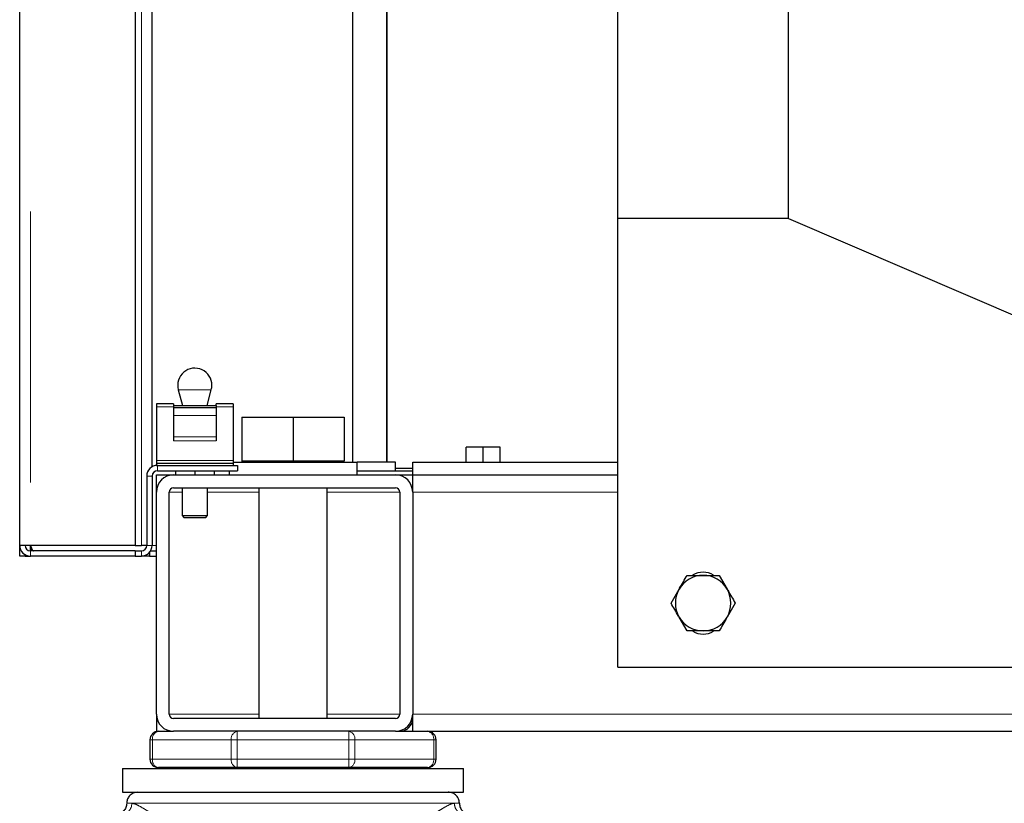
# Model space of a CAD drawing. Header units: millimetres. Extents: x 32 to 243, y 85 to 168.
# Tile 21 of 68: x 105.81 to 110.42, y 86.57 to 90.24. Entities that reach past the tile are written whole.
import ezdxf

# ---------------------------------------------------------------- set-up
doc = ezdxf.new("R2010")
doc.units = ezdxf.units.MM
doc.linetypes.add('PHANTOM', pattern=[12.7, 6.35, -1.27, 1.27, -1.27, 1.27, -1.27])

msp = doc.modelspace()

# ---------------------------------------------------------------- linework, layer by layer
at = {"color": 7, "linetype": 'Continuous', "lineweight": 25}
for p, q in [((105.806, 87.7807), (105.806, 97.1226)), ((106.346, 96.1832), (106.346, 87.7807)), ((106.426, 88.149), (106.426, 96.1358)), ((107.366, 88.1707), (107.366, 95.6816)), ((107.523, 95.5791), (107.523, 88.1707)), ((107.526, 88.1707), (107.526, 95.5791)), ((109.406, 89.3107), (109.406, 95.1888)), ((108.606, 89.3107), (108.606, 92.3507)), ((109.406, 89.3107), (108.606, 89.3107)), ((108.606, 87.2107), (108.606, 89.3107)), ((109.406, 89.3107), (112.206, 88.1107)), ((106.5487, 88.51), (106.5687, 88.4353)), ((106.6832, 88.4353), (106.7032, 88.51)), ((106.526, 88.4437), (106.446, 88.4437)), ((106.446, 88.4437), (106.446, 88.429)), ((106.446, 88.429), (106.446, 88.179)), ((106.526, 88.4437), (106.526, 88.4353)), ((106.526, 88.4353), (106.726, 88.4353)), ((106.526, 88.4353), (106.526, 88.4258)), ((106.526, 88.4258), (106.726, 88.4258)), ((106.526, 88.4258), (106.526, 88.3889)), ((106.806, 88.4437), (106.726, 88.4437)), ((106.726, 88.4353), (106.726, 88.4437)), ((106.726, 88.4353), (106.726, 88.4258)), ((106.726, 88.4258), (106.726, 88.3889)), ((106.806, 88.4437), (106.806, 88.429)), ((106.806, 88.429), (106.806, 88.179)), ((106.526, 88.3889), (106.526, 88.2895)), ((106.726, 88.3889), (106.726, 88.2895)), ((106.846, 88.3807), (106.846, 88.1767)), ((106.846, 88.3807), (107.086, 88.3807)), ((107.086, 88.3807), (107.086, 88.1767)), ((107.086, 88.3807), (107.326, 88.3807)), ((107.326, 88.3807), (107.326, 88.1767)), ((106.526, 88.2895), (106.526, 88.2699)), ((106.726, 88.2895), (106.726, 88.2699)), ((107.896, 88.1707), (107.896, 88.2407)), ((107.976, 88.2407), (107.896, 88.2407)), ((107.976, 88.1707), (107.976, 88.2407)), ((108.056, 88.2407), (107.976, 88.2407)), ((108.056, 88.1707), (108.056, 88.2407)), ((106.446, 88.179), (106.446, 88.1657)), ((106.446, 88.1657), (106.446, 88.1557)), ((106.446, 88.1657), (106.806, 88.1657)), ((106.446, 88.1557), (106.451, 88.1557)), ((106.451, 88.1557), (106.826, 88.1557)), ((106.806, 88.179), (106.806, 88.1657)), ((106.806, 88.1707), (107.386, 88.1707)), ((106.806, 88.1657), (106.806, 88.1557)), ((106.826, 88.1557), (106.826, 88.1307)), ((106.846, 88.1767), (106.846, 88.1707)), ((106.846, 88.1767), (106.966, 88.1767)), ((106.966, 88.1767), (107.086, 88.1767)), ((107.086, 88.1767), (107.206, 88.1767)), ((107.206, 88.1767), (107.326, 88.1767)), ((107.326, 88.1707), (107.326, 88.1767)), ((107.386, 88.1107), (107.386, 88.1707)), ((107.566, 88.1707), (107.386, 88.1707)), ((107.566, 88.1307), (107.566, 88.1707)), ((107.646, 88.1107), (107.646, 88.1707)), ((107.646, 88.1707), (108.606, 88.1707)), ((106.401, 88.1057), (106.401, 87.7807)), ((106.426, 88.1057), (106.426, 87.7807)), ((106.446, 88.1107), (106.526, 88.1107)), ((106.446, 88.0307), (106.446, 88.1107)), ((106.451, 88.1307), (106.826, 88.1307)), ((106.526, 88.1107), (107.566, 88.1107)), ((106.536, 88.1307), (106.536, 88.1107)), ((106.626, 88.1307), (106.626, 88.1107)), ((106.716, 88.1307), (106.716, 88.1107)), ((106.786, 88.1307), (106.786, 88.1107)), ((107.386, 88.1307), (107.646, 88.1307)), ((107.646, 88.1407), (107.566, 88.1407)), ((107.566, 88.1107), (107.646, 88.1107)), ((107.646, 88.0307), (107.646, 88.1107)), ((107.646, 88.1107), (108.606, 88.1107)), ((106.446, 86.9907), (106.446, 88.0307)), ((106.506, 86.9907), (106.506, 88.0307)), ((106.526, 88.0507), (107.566, 88.0507)), ((106.566, 88.0507), (106.566, 87.9207)), ((106.686, 87.9207), (106.686, 88.0507)), ((106.926, 88.0507), (106.926, 86.9707)), ((107.246, 86.9707), (107.246, 88.0507)), ((107.586, 88.0307), (107.586, 86.9907)), ((107.646, 88.0507), (107.6434, 88.0507)), ((107.646, 88.0307), (107.646, 86.9907)), ((106.566, 87.9207), (106.576, 87.9107)), ((106.566, 87.9207), (106.686, 87.9207)), ((106.676, 87.9107), (106.686, 87.9207)), ((106.676, 87.9107), (106.576, 87.9107)), ((105.806, 87.7307), (105.806, 87.7807)), ((105.831, 87.7807), (105.806, 87.7807)), ((105.856, 87.7807), (105.831, 87.7807)), ((105.856, 87.7557), (105.856, 87.7807)), ((106.346, 87.7807), (105.856, 87.7807)), ((106.346, 87.7807), (106.376, 87.7807)), ((106.401, 87.7807), (106.376, 87.7807)), ((105.831, 87.7307), (105.831, 87.7374)), ((106.346, 87.7557), (105.856, 87.7557)), ((106.346, 87.7557), (106.346, 87.7307)), ((106.346, 87.7557), (106.376, 87.7557)), ((106.4135, 87.7477), (106.4135, 87.7307)), ((106.4193, 87.7557), (106.446, 87.7557)), ((105.831, 87.7307), (105.806, 87.7307)), ((105.831, 87.7307), (105.856, 87.7307)), ((106.346, 87.7307), (105.856, 87.7307)), ((106.346, 87.7307), (106.376, 87.7307)), ((106.4135, 87.7307), (106.376, 87.7307)), ((106.4135, 87.7307), (106.446, 87.7307)), ((109.081, 87.6407), (109.1185, 87.5757)), ((108.8559, 87.5107), (108.8934, 87.5757)), ((109.1561, 87.5107), (109.1185, 87.4457)), ((108.9309, 87.3807), (108.8934, 87.4457)), ((108.606, 87.2107), (112.206, 87.2107)), ((106.446, 86.9907), (106.446, 86.9107)), ((107.566, 86.9707), (106.526, 86.9707)), ((107.646, 86.9107), (107.646, 86.9907)), ((106.446, 86.9107), (106.456, 86.9107)), ((106.456, 86.9107), (106.526, 86.9107)), ((107.566, 86.9107), (106.526, 86.9107)), ((107.566, 86.9107), (107.646, 86.9107)), ((107.646, 86.9107), (127.366, 86.9107)), ((106.416, 86.8707), (106.416, 86.7807)), ((107.756, 86.7807), (107.756, 86.8707)), ((106.2878, 86.7373), (106.2878, 86.6257)), ((106.2878, 86.7373), (107.8841, 86.7373)), ((106.825, 86.7407), (106.456, 86.7407)), ((106.486, 86.7407), (106.486, 86.7373)), ((107.3469, 86.7407), (106.825, 86.7407)), ((107.716, 86.7407), (107.3469, 86.7407)), ((107.686, 86.7373), (107.686, 86.7407)), ((107.8841, 86.6257), (107.8841, 86.7373)), ((106.2878, 86.6257), (107.8841, 86.6257))]:
    msp.add_line(p, q, dxfattribs=at)
at = {"color": 8, "linetype": 'PHANTOM', "lineweight": 18}
for p, q in [((105.856, 96.9647), (105.856, 87.7807)), ((106.376, 87.7807), (106.376, 96.1721)), ((106.7032, 88.51), (106.5487, 88.51)), ((106.446, 88.429), (106.526, 88.429)), ((106.726, 88.429), (106.806, 88.429)), ((106.526, 88.3889), (106.726, 88.3889)), ((106.526, 88.2895), (106.726, 88.2895)), ((106.526, 88.2699), (106.726, 88.2699)), ((106.446, 88.179), (106.806, 88.179)), ((106.451, 88.1307), (106.451, 88.1557)), ((106.426, 88.1057), (106.401, 88.1057)), ((106.506, 88.0307), (106.566, 88.0307)), ((106.686, 88.0307), (106.926, 88.0307)), ((107.246, 88.0307), (107.586, 88.0307)), ((107.646, 88.0307), (108.606, 88.0307)), ((106.401, 87.7807), (106.426, 87.7807)), ((106.446, 87.7807), (106.426, 87.7807)), ((105.856, 87.7557), (105.856, 87.7307)), ((106.376, 87.7557), (106.376, 87.7307)), ((106.506, 86.9907), (106.926, 86.9907)), ((107.246, 86.9907), (107.586, 86.9907)), ((107.646, 86.9907), (127.366, 86.9907)), ((106.825, 86.8707), (106.825, 86.9107)), ((107.3469, 86.9107), (107.3469, 86.8707)), ((106.4277, 86.8707), (106.416, 86.8707)), ((106.4277, 86.7807), (106.4277, 86.8707)), ((106.4277, 86.8707), (106.7967, 86.8707)), ((106.7967, 86.8707), (106.7967, 86.7807)), ((106.825, 86.8707), (106.7967, 86.8707)), ((106.825, 86.8707), (107.3469, 86.8707)), ((106.825, 86.7807), (106.825, 86.8707)), ((107.3469, 86.8707), (107.3469, 86.7807)), ((107.3752, 86.8707), (107.3469, 86.8707)), ((107.3752, 86.7807), (107.3752, 86.8707)), ((107.3752, 86.8707), (107.7443, 86.8707)), ((107.7443, 86.8707), (107.7443, 86.7807)), ((107.756, 86.8707), (107.7443, 86.8707)), ((106.4277, 86.7807), (106.416, 86.7807)), ((106.4277, 86.7807), (106.7967, 86.7807)), ((106.825, 86.7807), (106.7967, 86.7807)), ((106.825, 86.7807), (107.3469, 86.7807)), ((106.825, 86.7407), (106.825, 86.7807)), ((107.3752, 86.7807), (107.3469, 86.7807)), ((107.3469, 86.7807), (107.3469, 86.7407)), ((107.3752, 86.7807), (107.7443, 86.7807)), ((107.756, 86.7807), (107.7443, 86.7807)), ((106.3069, 86.5737), (106.3309, 86.5737)), ((106.3309, 86.5737), (107.8411, 86.5737)), ((107.8411, 86.5737), (107.865, 86.5737))]:
    msp.add_line(p, q, dxfattribs=at)
at = {"color": 7, "linetype": 'Continuous', "lineweight": 25}
for centre, radius, start, end in [((106.626, 88.5307), 0.08, 0, 195), ((106.626, 88.5307), 0.08, 345, 0), ((106.451, 88.1057), 0.05, 90, 180), ((106.451, 88.1057), 0.025, 90, 180), ((106.526, 88.0307), 0.08, 90, 180), ((107.566, 88.0307), 0.08, 0, 90), ((106.526, 88.0307), 0.02, 90, 180), ((107.566, 88.0307), 0.02, 0, 90), ((105.856, 87.7807), 0.05, 180, 270), ((105.856, 87.7807), 0.025, 180, 270), ((106.376, 87.7807), 0.05, 270, 0), ((106.376, 87.7807), 0.025, 270, 0), ((109.006, 87.5107), 0.13, 90, 150), ((109.006, 87.5607), 0.095, 59.1662, 121.1996), ((109.006, 87.5107), 0.13, 30, 90), ((109.006, 87.5107), 0.13, 150, 210), ((109.006, 87.5107), 0.13, 330, 30), ((109.006, 87.5107), 0.13, 210, 270), ((109.006, 87.5107), 0.13, 270, 330), ((109.006, 87.4607), 0.095, 239.1662, 301.1996), ((106.526, 86.9907), 0.08, 180, 270), ((106.526, 86.9907), 0.02, 180, 270), ((107.566, 86.9907), 0.02, 270, 0), ((107.566, 86.9907), 0.08, 270, 0), ((107.586, 86.9707), 0.06, 270, 0), ((106.456, 86.8707), 0.04, 90, 180), ((107.716, 86.8707), 0.04, 0, 90), ((106.456, 86.7807), 0.04, 180, 270), ((107.716, 86.7807), 0.04, 270, 360)]:
    msp.add_arc(centre, radius, start, end, dxfattribs=at)
at = {"color": 8, "linetype": 'PHANTOM', "lineweight": 18}
for centre, radius, start, end in [((106.463, 86.8757), 0.0357, 101.4241, 188.0482), ((106.8321, 86.8757), 0.0357, 101.4247, 188.0487), ((107.3398, 86.8757), 0.0357, 351.951, 78.5779), ((107.7089, 86.8757), 0.0357, 351.9522, 78.5766), ((106.463, 86.7757), 0.0357, 171.95, 258.5778), ((106.8321, 86.7757), 0.0357, 171.9495, 258.5771), ((107.3399, 86.7757), 0.0357, 281.4203, 8.0508), ((107.7089, 86.7757), 0.0357, 281.4216, 8.0496), ((106.2796, 86.5729), 0.0513, 270.9091, 0.8799)]:
    msp.add_arc(centre, radius, start, end, dxfattribs=at)
at = {"color": 7, "linetype": 'Continuous', "lineweight": 25}
for points, knots in [([(105.856, 87.7807), (105.857, 87.7749), (105.8586, 87.7659), (105.8602, 87.7584), (105.8608, 87.7557)], [0, 0, 0, 0, 0.644425, 1, 1, 1, 1]), ([(105.856, 87.7807), (105.857, 87.7778), (105.8592, 87.7718), (105.8624, 87.7639), (105.8657, 87.7583), (105.8682, 87.756), (105.8697, 87.7558), (105.8701, 87.7557)], [0, 0, 0, 0, 0.228365, 0.456713, 0.684998, 0.913326, 1, 1, 1, 1]), ([(108.8934, 87.5757), (108.8943, 87.5773), (108.9069, 87.5992), (108.9194, 87.6207), (108.9309, 87.6407)], [0, 0, 0, 0, 0.070216, 1, 1, 1, 1]), ([(108.9309, 87.6407), (108.9501, 87.6407), (108.9749, 87.6407), (109.0003, 87.6407), (109.006, 87.6407)], [0, 0, 0, 0, 0.77582, 1, 1, 1, 1]), ([(109.006, 87.6407), (109.0263, 87.6407), (109.0517, 87.6407), (109.0761, 87.6407), (109.081, 87.6407)], [0, 0, 0, 0, 0.7987789, 1, 1, 1, 1]), ([(109.1185, 87.5757), (109.1194, 87.5742), (109.1321, 87.5523), (109.1445, 87.5307), (109.1561, 87.5107)], [0, 0, 0, 0, 0.0702242, 1, 1, 1, 1]), ([(108.8934, 87.4457), (108.8925, 87.4473), (108.8798, 87.4692), (108.8674, 87.4907), (108.8559, 87.5107)], [0, 0, 0, 0, 0.070216, 1, 1, 1, 1]), ([(109.1185, 87.4457), (109.1177, 87.4442), (109.105, 87.4223), (109.0926, 87.4007), (109.081, 87.3807)], [0, 0, 0, 0, 0.070217, 1, 1, 1, 1]), ([(109.006, 87.3807), (109.0003, 87.3807), (108.9749, 87.3807), (108.9501, 87.3807), (108.9309, 87.3807)], [0, 0, 0, 0, 0.22418, 1, 1, 1, 1]), ([(109.081, 87.3807), (109.0761, 87.3807), (109.0517, 87.3807), (109.0263, 87.3807), (109.006, 87.3807)], [0, 0, 0, 0, 0.2012211, 1, 1, 1, 1]), ([(106.359, 86.6257), (106.3516, 86.6248), (106.3363, 86.6229), (106.3188, 86.6088), (106.3086, 86.5913), (106.3075, 86.5794), (106.3069, 86.5737)], [0, 0, 0, 0, 0.270263, 0.562428, 0.789736, 1, 1, 1, 1]), ([(107.865, 86.5737), (107.8641, 86.581), (107.8622, 86.5964), (107.8481, 86.6139), (107.8306, 86.624), (107.8187, 86.6252), (107.8129, 86.6257)], [0, 0, 0, 0, 0.270253, 0.562427, 0.789735, 1, 1, 1, 1]), ([(106.3069, 86.5737), (106.3062, 86.5671), (106.3052, 86.557), (106.2987, 86.5449), (106.292, 86.5366), (106.2836, 86.5299), (106.2715, 86.5234), (106.2614, 86.5223), (106.2549, 86.5216)], [0, 0, 0, 0, 0.239451, 0.368356, 0.5, 0.631639, 0.76054, 1, 1, 1, 1]), ([(107.865, 86.5737), (107.8657, 86.5671), (107.8668, 86.557), (107.8733, 86.5449), (107.88, 86.5366), (107.8883, 86.5299), (107.9004, 86.5234), (107.9105, 86.5223), (107.9171, 86.5216)], [0, 0, 0, 0, 0.239453, 0.368361, 0.5, 0.631639, 0.760547, 1, 1, 1, 1])]:
    msp.add_open_spline(points, degree=3, knots=knots, dxfattribs=at)
at = {"color": 8, "linetype": 'PHANTOM', "lineweight": 18}
for points, knots in [([(106.5183, 86.4696), (106.5091, 86.4747), (106.4915, 86.4846), (106.4673, 86.499), (106.445, 86.5125), (106.4241, 86.5256), (106.3997, 86.541), (106.3739, 86.5567), (106.3489, 86.5705), (106.3368, 86.5726), (106.3309, 86.5737)], [0, 0, 0, 0, 0.107149, 0.204009, 0.302615, 0.401256, 0.499787, 0.672479, 0.839559, 1, 1, 1, 1]), ([(107.8411, 86.5737), (107.8368, 86.5731), (107.8278, 86.5719), (107.8108, 86.5637), (107.7905, 86.5522), (107.7695, 86.5392), (107.7479, 86.5256), (107.7269, 86.5125), (107.7046, 86.499), (107.6804, 86.4846), (107.6628, 86.4747), (107.6536, 86.4696)], [0, 0, 0, 0, 0.118148, 0.249859, 0.368596, 0.500292, 0.598806, 0.697431, 0.796023, 0.892867, 1, 1, 1, 1]), ([(107.8915, 86.5216), (107.8852, 86.5223), (107.8754, 86.5234), (107.8637, 86.5299), (107.8556, 86.5366), (107.8491, 86.5449), (107.8428, 86.557), (107.8417, 86.5671), (107.8411, 86.5737)], [0, 0, 0, 0, 0.239465, 0.368364, 0.499996, 0.631646, 0.760551, 1, 1, 1, 1])]:
    msp.add_open_spline(points, degree=3, knots=knots, dxfattribs=at)

doc.saveas('drawing.dxf')
